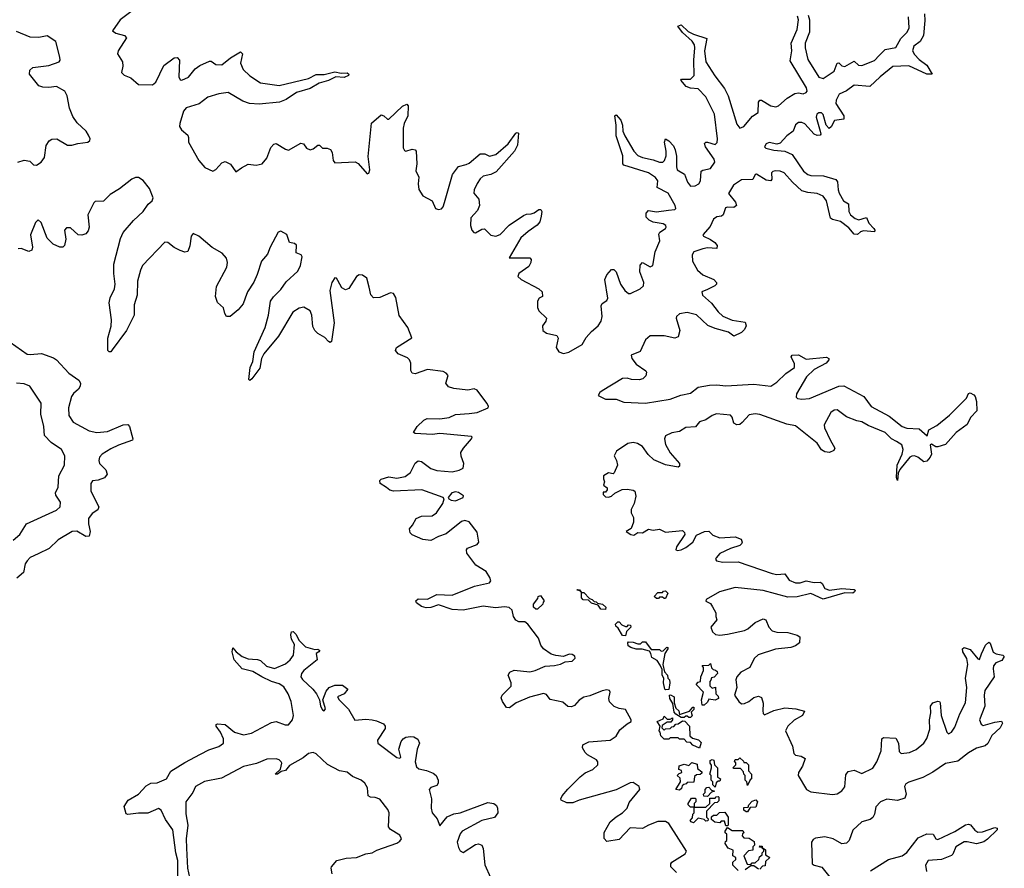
# Model space of a CAD drawing. Extents: x 2494118 to 2687960, y 757339 to 915227.
# Tile 211 of 256: x 2660336 to 2666706, y 806655 to 812147. Entities that reach past the tile are written whole.
import ezdxf

# ---------------------------------------------------------------- set-up
doc = ezdxf.new("R2010")
doc.units = 0

msp = doc.modelspace()

# ---------------------------------------------------------------- linework, layer by layer
at = {"layer": '0CON20XD'}
for points in [[(2661132, 812255), (2660986.4, 812145), (2660936, 812075), (2660959.2, 812059.2), (2661014.5, 812044.5), (2661028.3, 812028.3), (2660973.8, 811945), (2660968.9, 811925), (2661001.2, 811875), (2661003.7, 811846.3), (2660995.7, 811805.7), (2661012.5, 811787.5), (2661055, 811771.1), (2661105, 811727.1), (2661195, 811725.4), (2661217.3, 811742.7), (2661268.9, 811851.1), (2661335, 811898.9), (2661355, 811901.4), (2661369.5, 811885), (2661365, 811776.7), (2661375, 811756.7), (2661385, 811754.7), (2661429.2, 811775), (2661471.9, 811828.1), (2661500.6, 811849.4), (2661565, 811878.5), (2661575, 811878.5), (2661605, 811856.2), (2661645, 811855.3), (2661700.6, 811899.4), (2661765, 811938.2), (2661777.5, 811925), (2661765.7, 811865), (2661781.2, 811825), (2661825, 811784.1), (2661895, 811737.1), (2662015, 811720.8), (2662205, 811766.9), (2662255, 811791.8), (2662305, 811791.5), (2662375, 811810), (2662415, 811800.5), (2662455, 811802.5), (2662466.2, 811795), (2662462.5, 811785), (2662435, 811772), (2662382.4, 811777.6), (2662335, 811754), (2662274.3, 811735.7), (2662215, 811700.9), (2662127.1, 811675), (2662059.8, 811630.2), (2662016.8, 811613.2), (2661885, 811599.6), (2661823.5, 811603.5), (2661780.3, 811620.3), (2661685, 811675.3), (2661625, 811667), (2661552.5, 811645), (2661497.9, 811602), (2661414.1, 811575.9), (2661396.1, 811555), (2661371.5, 811475), (2661370.8, 811455), (2661383.9, 811433.9), (2661425, 811398.8), (2661428, 811385), (2661429.4, 811355), (2661494.7, 811235), (2661535, 811189.2), (2661585, 811166.7), (2661605, 811176.9), (2661645, 811220), (2661665, 811229.4), (2661701.1, 811211.1), (2661735, 811162.5), (2661770.9, 811189.1), (2661815, 811210.8), (2661865, 811206.2), (2661905, 811213.1), (2661935, 811251.4), (2661961.3, 811318.7), (2661979.6, 811340.4), (2661994.4, 811345.6), (2662055, 811307.9), (2662075, 811303.1), (2662155, 811347.5), (2662173.1, 811343.1), (2662191.8, 811315), (2662215, 811305.4), (2662235, 811310.8), (2662265, 811334.4), (2662275, 811335.7), (2662295, 811315.6), (2662326.2, 811316.2), (2662346.5, 811306.5), (2662357.1, 811287.1), (2662363.6, 811235), (2662375, 811221.5), (2662505.9, 811225.9), (2662525.3, 811215.3), (2662585, 811150), (2662595.7, 811154.3), (2662600.8, 811175), (2662591.4, 811261.5), (2662612.1, 811477.9), (2662675, 811530), (2662691.4, 811525), (2662715, 811502.5), (2662725, 811503.3), (2662813.6, 811586.4), (2662839.7, 811599.7), (2662848.6, 811588.6), (2662846.6, 811525), (2662823.2, 811475), (2662816.3, 811445), (2662817.3, 811317.3), (2662825, 811300.8), (2662835, 811296.7), (2662875, 811309.6), (2662894, 811305), (2662900.5, 811295), (2662904.5, 811215), (2662899.2, 811169.2), (2662918.2, 811128.2), (2662913.6, 811085), (2662918.9, 811048.9), (2662945, 811006.2), (2663003.9, 810973.9), (2663026.7, 810925), (2663045, 810918.6), (2663065, 810923.5), (2663075.4, 810935), (2663085, 810963.3), (2663136.7, 811145), (2663175, 811196.4), (2663225, 811210.4), (2663245, 811218.2), (2663315, 811278.8), (2663345, 811278.5), (2663375, 811263.9), (2663415.6, 811274.4), (2663497.1, 811343), (2663545, 811412.5), (2663555, 811417.5), (2663563, 811413), (2663556.5, 811335), (2663538, 811295), (2663417.9, 811162.1), (2663385, 811145.2), (2663335, 811134.2), (2663315, 811117.1), (2663295, 811086.2), (2663275.8, 811045), (2663273.6, 811025), (2663307.5, 810985), (2663311.2, 810945), (2663297.5, 810912.5), (2663253.7, 810865), (2663252.5, 810815), (2663261.5, 810785), (2663275, 810770), (2663285, 810768), (2663325, 810791.4), (2663344, 810794), (2663385, 810752.2), (2663415.5, 810745.6), (2663445, 810757.7), (2663502.7, 810817.3), (2663595, 810880.4), (2663615, 810888.5), (2663645, 810890.3), (2663665, 810896), (2663695, 810919.2), (2663708.4, 810918.4), (2663713.2, 810905), (2663710.4, 810875), (2663700.7, 810839.3), (2663683.1, 810816.9), (2663625, 810776.4), (2663579.2, 810735), (2663503.3, 810605), (2663626.5, 810606.5), (2663636.7, 810605), (2663644.2, 810595), (2663642.7, 810575), (2663630.9, 810549.1), (2663564.3, 810505), (2663558, 810485), (2663581.2, 810465), (2663695, 810405.8), (2663716.2, 810385), (2663717.5, 810355), (2663696.2, 810343.8), (2663686.2, 810325), (2663685.8, 810285), (2663695, 810262), (2663744.2, 810215), (2663739.2, 810195), (2663718.1, 810165), (2663720.5, 810135), (2663745, 810117.5), (2663812, 810102), (2663820, 810085), (2663807.5, 810025), (2663825, 809997.3), (2663855, 809985.9), (2663887.8, 809995), (2663974.2, 810045), (2664000.8, 810089.2), (2664035, 810130), (2664077.5, 810165), (2664096.8, 810195), (2664103.3, 810225), (2664097.3, 810295), (2664105, 810309.5), (2664135, 810330.6), (2664140.3, 810345), (2664122.6, 810465), (2664134.7, 810495), (2664165, 810529.1), (2664179.4, 810529.4), (2664194.8, 810514.8), (2664222.5, 810435), (2664251.4, 810395), (2664275, 810374.7), (2664288.6, 810375), (2664350.9, 810405), (2664372.3, 810425), (2664373.8, 810445), (2664348.7, 810515), (2664351.2, 810558.8), (2664365, 810574.4), (2664415, 810548), (2664433, 810557), (2664446.7, 810645), (2664476.6, 810715), (2664470.4, 810759.6), (2664478.3, 810771.7), (2664513.5, 810795), (2664517.7, 810805), (2664515.2, 810815.2), (2664498.6, 810825), (2664435, 810837), (2664409, 810849), (2664389.6, 810869.5), (2664388.2, 810895), (2664405, 810911.5), (2664455, 810903.3), (2664534.4, 810914.3), (2664575, 810917.9), (2664580.3, 810925), (2664577.6, 810945), (2664531.6, 811025), (2664460.9, 811060.8), (2664465.3, 811104.7), (2664450, 811125), (2664405, 811155.8), (2664243.5, 811205), (2664238.5, 811215), (2664238.9, 811265), (2664195.7, 811395), (2664194.8, 811464.8), (2664186.4, 811523.6), (2664195, 811531.2), (2664225.6, 811495.6), (2664235.3, 811465), (2664238.4, 811425), (2664250.3, 811395), (2664310, 811295), (2664335, 811268.1), (2664365, 811254.4), (2664435, 811240.2), (2664475, 811224.8), (2664497.7, 811225), (2664508.5, 811235), (2664518.4, 811265), (2664519.1, 811295), (2664507.3, 811355), (2664515, 811375.6), (2664535, 811363.1), (2664565, 811330.4), (2664577.1, 811305), (2664584.6, 811264.5), (2664584.1, 811195), (2664589.7, 811175), (2664636.2, 811146.2), (2664655.3, 811095), (2664675, 811070), (2664705, 811070.8), (2664728.6, 811085), (2664741.1, 811105), (2664745, 811165.5), (2664755, 811173.9), (2664805, 811184.8), (2664833.3, 811225), (2664828.1, 811245), (2664772.6, 811325), (2664765.5, 811345), (2664775, 811354.4), (2664785, 811353.9), (2664835, 811340), (2664847.6, 811352.4), (2664850.5, 811375), (2664831.3, 811535), (2664775, 811647.5), (2664725, 811698.7), (2664675, 811704.7), (2664646.7, 811715), (2664614, 811755), (2664617.5, 811762.5), (2664675, 811762.9), (2664699.1, 811785), (2664697.7, 811885), (2664704.1, 811965), (2664700.7, 811985), (2664687.2, 812007.2), (2664625, 812063.3), (2664594.3, 812105.7), (2664615, 812114.2), (2664661.2, 812071.2), (2664695, 812052.7), (2664782, 812025), (2664765.3, 811945), (2664775.8, 811875), (2664833.7, 811783.7), (2664895, 811701.5), (2664920.3, 811655), (2664975, 811470.5), (2664995, 811444.2), (2665021.6, 811455), (2665077.1, 811523), (2665113.4, 811546.6), (2665116.4, 811613.6), (2665124.2, 811625.8), (2665135, 811625.3), (2665195, 811588.4), (2665227.7, 811582.3), (2665245, 811589.4), (2665300.5, 811639.5), (2665351.3, 811668.7), (2665375, 811672.9), (2665405, 811666.6), (2665425, 811676.5), (2665430, 811685), (2665427, 811705), (2665319.6, 811880.4), (2665330.4, 811945), (2665327.3, 811995), (2665366, 812084), (2665374.2, 812145), (2665368.8, 812168.8)], [(2665437.9, 812175), (2665445.3, 812145), (2665444.8, 812065.2), (2665418.5, 811995), (2665417.8, 811965), (2665435, 811888.9), (2665505.9, 811775.9), (2665535, 811766.4), (2665605, 811814), (2665625, 811865.7), (2665635, 811868.1), (2665655, 811849.1), (2665675, 811844.1), (2665735, 811878.2), (2665763.2, 811853.2), (2665785, 811851), (2665865, 811882), (2665895.7, 811914.3), (2665935, 811953.1), (2666005, 811967.3), (2666036.2, 812025), (2666078.2, 812065), (2666091.2, 812095), (2666085.9, 812165.9)], [(2666188.6, 812185), (2666192, 812142), (2666182.1, 812045), (2666161.2, 812005), (2666121.3, 811975), (2666112.3, 811945), (2666125, 811920.5), (2666155, 811888.2), (2666205, 811852.5), (2666240, 811795), (2666203.8, 811795), (2666087.4, 811847.4)], [(2660324.6, 811225.4), (2660365, 811238.2), (2660401.9, 811231.9), (2660425, 811208), (2660445, 811205.8), (2660475, 811224.4), (2660496.7, 811255), (2660507.9, 811332.1), (2660528, 811362), (2660545, 811373.3), (2660575.7, 811375.7), (2660645, 811335.6), (2660674.5, 811334.5), (2660713.4, 811346.6), (2660777.5, 811355), (2660790, 811365), (2660791.2, 811375), (2660780.5, 811400.5), (2660767.1, 811425), (2660709.2, 811479.2), (2660680.5, 811520.5), (2660658.2, 811575), (2660642.5, 811655), (2660628.8, 811685), (2660575, 811714.4), (2660525, 811706.9), (2660485, 811709.4), (2660459.1, 811719.1), (2660400, 811795), (2660400.9, 811819.1), (2660422.1, 811837.9), (2660525, 811849.4), (2660591.2, 811875), (2660597.1, 811885), (2660596.5, 811905), (2660570, 812005), (2660515, 812041.4), (2660459.1, 812030.9), (2660405, 812033.1), (2660315, 812071.4)], [(2666087.4, 811847.4), (2665985, 811843.4), (2665902.8, 811777.2), (2665836.5, 811713.5), (2665735, 811722.2), (2665685, 811686.7), (2665637.9, 811665), (2665617.4, 811625), (2665615.3, 811605), (2665667.5, 811525), (2665666.8, 811503.3), (2665607.5, 811495), (2665585, 811452.9), (2665571.7, 811441.7), (2665554.3, 811464.3), (2665535, 811532.7), (2665523.1, 811543.1), (2665505, 811544.1), (2665493.8, 811535), (2665488.3, 811515), (2665515.6, 811424.4), (2665519.2, 811405), (2665515, 811398.8), (2665495, 811396.4), (2665475, 811405.4), (2665415, 811471.8), (2665395, 811481.2), (2665375, 811480.6), (2665355, 811466.4), (2665340, 811425), (2665297.9, 811395), (2665255, 811347.4), (2665235, 811340.9), (2665185, 811352.9), (2665165, 811343.6), (2665154.6, 811325), (2665162.5, 811315), (2665215, 811303), (2665285, 811296.2), (2665333.8, 811273.8), (2665407.2, 811167.2), (2665435, 811144.7), (2665455, 811138.4), (2665535.3, 811135.3), (2665615, 811113.5), (2665627, 811097), (2665630.3, 811045), (2665637.9, 811025), (2665665.2, 810975.2), (2665697.1, 810955), (2665699.1, 810905), (2665710.8, 810885), (2665740.1, 810860.1), (2665765, 810851.2), (2665815, 810866.7), (2665829.1, 810829.1), (2665862.5, 810795), (2665868, 810785), (2665865, 810774), (2665795, 810779.6), (2665776.5, 810773.5), (2665755, 810755.6), (2665735, 810758.1), (2665699.1, 810799.2), (2665645, 810840.4), (2665593.6, 810853.6), (2665582.2, 810862.2), (2665556.4, 810975), (2665533.8, 811005), (2665495, 811021.7), (2665435, 811027.4), (2665395, 811040), (2665335, 811094.8), (2665282.2, 811155), (2665255, 811167.2), (2665225, 811169.6), (2665207.5, 811165), (2665200.6, 811155), (2665202.7, 811115), (2665195, 811103.8), (2665165, 811108.8), (2665103.2, 811146.7), (2665095, 811144.2), (2665078, 811112), (2665005, 811110.2), (2664953, 811075), (2664922.4, 811022.4), (2664967.9, 810965), (2664972.5, 810945), (2664955, 810931.6), (2664915, 810933.4), (2664901.5, 810928.5), (2664887.1, 810882.9), (2664875.2, 810874.8), (2664845, 810870), (2664825, 810855.7), (2664802.4, 810807.6), (2664754.7, 810755), (2664760.9, 810745), (2664805.5, 810725), (2664832.9, 810705), (2664847.3, 810685), (2664845, 810666.2), (2664785, 810669.6), (2664755, 810664.8), (2664698.2, 810645), (2664686.8, 810625), (2664687.8, 810585), (2664720.3, 810525), (2664755, 810495.3), (2664827.1, 810465), (2664844, 810445), (2664843.8, 810435), (2664834.2, 810425), (2664785, 810400.3), (2664750, 810385), (2664752.7, 810365), (2664812.3, 810312.3), (2664855, 810256.7), (2664885, 810229.2), (2664945, 810202), (2665030, 810190), (2665036.1, 810166.1), (2665025, 810142), (2665005, 810121.4), (2664955, 810098), (2664920.8, 810125), (2664835, 810149), (2664788.6, 810168.6), (2664715, 810236), (2664655, 810251.5), (2664605, 810242.2), (2664585, 810225.4), (2664583.6, 810215), (2664607.7, 810135), (2664595.3, 810094.7), (2664573.6, 810086.4), (2664505, 810101.3), (2664415, 810100.7), (2664385.6, 810075), (2664349.7, 810000.3), (2664292.2, 809975), (2664296.1, 809955), (2664325, 809917.9), (2664386.9, 809875), (2664391.9, 809865), (2664387.4, 809842.6), (2664367.4, 809822.6), (2664343.8, 809816.2), (2664295, 809817.3), (2664265, 809827.1), (2664235, 809823.9), (2664104.2, 809745), (2664090, 809735), (2664078.8, 809715), (2664125, 809691.4), (2664195, 809690.8), (2664245, 809670.9), (2664385, 809664.1), (2664545, 809690), (2664613.3, 809716.7), (2664675, 809729.3), (2664725, 809769.2), (2664798.8, 809781.2), (2664845, 809784.2), (2664905, 809777.2), (2665085, 809788.4), (2665195, 809775.5), (2665235, 809800.9), (2665292.7, 809857.3), (2665348.2, 809895), (2665349.1, 809919.2), (2665326.7, 809965), (2665333.3, 809976.7), (2665375, 809977.1), (2665425, 809949.4), (2665555, 809963.1), (2665570.8, 809955), (2665571.4, 809945), (2665553.6, 809925), (2665475, 809883.8), (2665426.4, 809835), (2665361.8, 809725), (2665359.1, 809705), (2665368.6, 809695), (2665395, 809690.5), (2665446.2, 809695), (2665635, 809774.8), (2665668.4, 809778.4), (2665797.3, 809707.3), (2665845, 809643.4), (2665960, 809580), (2666045, 809513.3), (2666075, 809503.4), (2666155, 809500), (2666205.7, 809454.2), (2666217.2, 809492.8), (2666268.9, 809521.1), (2666351.7, 809588.3), (2666461.5, 809698.5), (2666475, 809726.7), (2666485, 809732.5), (2666509.3, 809719.3), (2666517.3, 809707.3), (2666526, 809676), (2666528, 809615), (2666488, 809572), (2666465, 809527.7), (2666393.6, 809476.4), (2666325, 809397.9), (2666275, 809382), (2666263.1, 809383.1), (2666235, 809400.8), (2666225.6, 809395), (2666234.6, 809335), (2666226.4, 809315), (2666205, 809289.4), (2666185, 809286.4), (2666146.5, 809316.5), (2666125, 809324.3), (2666106.8, 809323.2), (2666094.6, 809315.4), (2666030, 809235), (2666018.9, 809211.1), (2666015, 809163.8), (2666009.2, 809185), (2666012.9, 809265), (2666045.7, 809335), (2666052.2, 809365), (2666043.6, 809395), (2666007.4, 809417.4), (2665975.8, 809435), (2665935, 809474.8), (2665825, 809520.1), (2665785, 809545.4), (2665751.7, 809551.7), (2665685, 809577.1), (2665625, 809622.6), (2665605, 809619.6), (2665583.4, 809605), (2665540, 809525), (2665543.2, 809505), (2665578.4, 809428.4), (2665609.2, 809375), (2665602.2, 809357.8), (2665575, 809346.8), (2665545, 809350.8), (2665522.3, 809362.3), (2665495, 809406.1), (2665355, 809517.8), (2665299.5, 809529.5), (2665125, 809592.4), (2665095, 809596.2), (2665055, 809589.1), (2665010.7, 809539.3), (2664995, 809528.1), (2664975, 809525.5), (2664955, 809535.8), (2664944.5, 809575), (2664935, 809586.9), (2664844.1, 809595.9), (2664815, 809585.2), (2664775, 809556.7), (2664733.3, 809545), (2664708, 809512), (2664645, 809508.6), (2664605, 809482.5), (2664555, 809472.1), (2664515, 809453.3), (2664507.2, 809435), (2664515, 809398.6), (2664544.4, 809344.4), (2664604.3, 809275), (2664605, 809257.5), (2664595, 809250.6), (2664515, 809265.4), (2664437.6, 809297.6), (2664402.1, 809332.1), (2664364.2, 809385), (2664333.3, 809405), (2664305, 809409.6), (2664271.2, 809405), (2664198, 809355), (2664181.2, 809325), (2664196.7, 809295), (2664202.5, 809265), (2664182.5, 809215), (2664175, 809207.5), (2664145, 809213.3), (2664113.3, 809195), (2664112.5, 809175), (2664120, 809155), (2664112.5, 809135), (2664136.2, 809116.2), (2664136.7, 809105), (2664125, 809090), (2664111.7, 809088.3), (2664110, 809075), (2664125, 809060), (2664145, 809057.5), (2664165, 809063.3), (2664186.4, 809083.6), (2664233.6, 809106.4), (2664265, 809108.8), (2664305, 809102.5), (2664316.7, 809095), (2664322.5, 809062.5), (2664312, 809015), (2664292.9, 808977.1), (2664291.2, 808955), (2664307.5, 808925), (2664307.5, 808895), (2664292.5, 808855), (2664260, 808835), (2664290, 808815), (2664308.3, 808811.7), (2664335, 808827.5), (2664365, 808826.7), (2664405, 808850), (2664435, 808844), (2664475, 808850), (2664515, 808831.4), (2664625, 808841.2), (2664637.7, 808827.7), (2664638, 808815), (2664584.3, 808735), (2664580, 808715), (2664591.9, 808711.9), (2664615, 808715.8), (2664645, 808731.4), (2664690.8, 808765), (2664715, 808810.8), (2664765.8, 808834.2), (2664795, 808835.8), (2664820.3, 808810.3), (2664865, 808792.7), (2664965, 808801.1), (2665003.8, 808785), (2665010.8, 808765), (2665006, 808755), (2664993.8, 808745), (2664934.7, 808725.3), (2664865, 808691.8), (2664841.8, 808665), (2664838.1, 808655), (2664844, 808645), (2664885, 808636.8), (2664985, 808638.4), (2665203.9, 808563.9), (2665235, 808555.4), (2665285, 808560.6), (2665315, 808519.6), (2665355, 808502.2), (2665385, 808502.8), (2665425, 808514.6), (2665475, 808504.6), (2665516.4, 808506.4), (2665528.2, 808498.2), (2665544.4, 808465), (2665575, 808454.2), (2665655, 808465.7), (2665735, 808459.4), (2665740, 808455), (2665736.2, 808445), (2665725, 808436.5), (2665675, 808438.8), (2665535, 808397.8), (2665455, 808432.5), (2665365, 808411.5), (2665305, 808409), (2665145, 808452.2), (2664965, 808472.6), (2664864.4, 808445), (2664776.2, 808395), (2664775, 808383.8), (2664805, 808368), (2664817.3, 808347.3), (2664838.8, 808308.8), (2664838.8, 808285), (2664846.7, 808263.3), (2664807.5, 808215), (2664817.5, 808185), (2664837.7, 808167.7), (2664865, 808164.2), (2664915, 808169.2), (2665025, 808193.9), (2665046.7, 808205), (2665094.2, 808245.8), (2665145, 808270), (2665162.2, 808262.2), (2665181.8, 808215), (2665205, 808191.5), (2665235, 808183.3), (2665305, 808180.8), (2665365, 808164.5), (2665382.7, 808152.7), (2665380, 808115), (2665354.2, 808095), (2665324.7, 808084.7), (2665225, 808072.7), (2665113, 808037), (2665087.2, 808012.8), (2665058.8, 807955), (2665001.8, 807925), (2664976.1, 807895), (2664968.2, 807875), (2664975.5, 807825), (2664960.6, 807775), (2664987.8, 807735), (2665005, 807720), (2665025, 807720.6), (2665054, 807735), (2665085, 807760.6), (2665115, 807768.6), (2665135, 807760), (2665145.7, 807724.3), (2665144.2, 807674.2), (2665146.7, 807656.7), (2665155, 807647.5), (2665214.6, 807675.4), (2665285, 807692.7), (2665356.1, 807686.1), (2665412.5, 807672.5), (2665400, 807645), (2665347.3, 807612.7), (2665304.3, 807575), (2665291.2, 807545), (2665336.2, 807445), (2665345, 807397.5), (2665355, 807387.5), (2665391.7, 807381.7), (2665417.5, 807365), (2665399.4, 807315), (2665374.2, 807275.8), (2665372.1, 807255), (2665425.5, 807165.5), (2665455, 807149.5), (2665595, 807132.3), (2665625, 807137.3), (2665655, 807155.4), (2665675, 807182.9), (2665680.8, 807259.2), (2665695, 807281.5), (2665735, 807290.7), (2665785, 807268.5), (2665855, 807303.2), (2665881.6, 807345), (2665908.7, 807415), (2665914, 807494), (2665925, 807500.6), (2666005, 807497.1), (2666021.8, 807465), (2666025, 807411.2), (2666038.3, 807398.3), (2666092, 807405), (2666135, 807424.7), (2666184.6, 807465), (2666204, 807495), (2666223.2, 807555), (2666222, 807615), (2666231.2, 807661.2), (2666228.6, 807705), (2666243.7, 807726.3), (2666275, 807737.5), (2666285.6, 807735.6), (2666290.8, 807725), (2666296.6, 807645), (2666332.9, 807535), (2666345, 807525.6), (2666365, 807536.5), (2666385, 807568.1), (2666417.8, 807655), (2666455.2, 807725), (2666462.3, 807825), (2666454.7, 807884.7), (2666470.7, 807975), (2666462.3, 808012.3), (2666438.2, 808055), (2666434.5, 808075.5), (2666445.7, 808084.3), (2666485, 808070.6), (2666535, 808011.2), (2666545, 808006.7), (2666557.9, 808042.1)], [(2663245, 809598.1), (2663295, 809604.7), (2663367.8, 809635), (2663369.1, 809645), (2663358.2, 809665), (2663295, 809750), (2663277.2, 809757.2), (2663235, 809750), (2663145, 809759.2), (2663110.4, 809770.4), (2663092.9, 809795), (2663108, 809845), (2663095, 809860.3), (2663075, 809870.4), (2662975, 809882), (2662895, 809854.4), (2662875, 809859.2), (2662866.2, 809876.2), (2662867.3, 809925), (2662858.1, 809945), (2662845, 809957.5), (2662785, 809984.4), (2662768, 810005), (2662774.4, 810025.6), (2662872, 810088), (2662848.2, 810155), (2662791.7, 810231.7), (2662769.6, 810349.6), (2662755, 810373.8), (2662735, 810380), (2662665, 810350), (2662625, 810347.5), (2662606.8, 810366.8), (2662596.9, 810415), (2662581.4, 810475), (2662555, 810494.4), (2662533.3, 810495), (2662515, 810485.6), (2662465, 810408), (2662445, 810399.2), (2662420.9, 810410.9), (2662395, 810460), (2662385, 810473.8), (2662375, 810476), (2662354.6, 810445), (2662342.9, 810395), (2662370, 810185), (2662353.8, 810065), (2662345, 810058), (2662335, 810064), (2662311.1, 810091.1), (2662265.5, 810115.5), (2662244.5, 810134.5), (2662231.7, 810161.7), (2662226.5, 810235), (2662215, 810261.9), (2662175, 810286.7), (2662145, 810279.2), (2662103.8, 810255), (2662010.4, 810099.6), (2661915, 809983.5), (2661901.6, 809955), (2661889, 809891), (2661838.3, 809821.7), (2661825, 809812), (2661818, 809818), (2661827.1, 809895), (2661844.7, 809935), (2661853, 809997), (2661923.8, 810155), (2661946.4, 810235), (2661958.6, 810325), (2661977.2, 810352.8), (2662025, 810400), (2662059.8, 810450.2), (2662135, 810520), (2662151.9, 810555), (2662162.7, 810612.7), (2662156.2, 810625), (2662125, 810638.8), (2662126.8, 810686.8), (2662115, 810698.8), (2662082.5, 810705), (2662065, 810756.2), (2662025, 810777.8), (2662007.6, 810772.4), (2661955.7, 810675), (2661940, 810630), (2661900, 810585), (2661872.6, 810497.4), (2661850.8, 810449.2), (2661810.6, 810385), (2661795.5, 810345), (2661782.4, 810307.6), (2661750.6, 810269.4), (2661697.5, 810225), (2661675, 810226.7), (2661662.5, 810245), (2661655, 810282.5), (2661615.7, 810315.7), (2661602.2, 810355), (2661609.4, 810420.6), (2661676.2, 810545), (2661680.8, 810575), (2661675, 810604), (2661645.4, 810635), (2661582.3, 810672.3), (2661495, 810745.4), (2661457.9, 810762.1), (2661444.7, 810745.3), (2661437.5, 810682.5), (2661425, 810646.2), (2661405, 810643.3), (2661375, 810652.7), (2661335, 810673.6), (2661295, 810704.4), (2661275, 810706.9), (2661131.1, 810555), (2661116.9, 810525), (2661099.3, 810455), (2661095.3, 810364.7), (2661077.8, 810302.2), (2661076.9, 810235), (2661028.1, 810135), (2660935, 810010), (2660925, 809996.7), (2660915, 809996.7), (2660906.1, 810006.1), (2660905.6, 810085), (2660927.4, 810162.6), (2660931.1, 810205), (2660914.4, 810315), (2660922.2, 810347.8), (2660949.6, 810405), (2660954.6, 810435), (2660945.3, 810505.3), (2660945.8, 810565), (2660988.3, 810731.7), (2661005, 810768.9), (2661072.8, 810847.2), (2661135.5, 810905), (2661168, 810952), (2661193.8, 810975), (2661200, 810995), (2661177.1, 811055), (2661135, 811106.2), (2661105, 811125.9), (2661085, 811125.3), (2661061.8, 811115), (2660981.7, 811051.7), (2660922.2, 811015), (2660878.6, 810971.4), (2660825, 810970), (2660815, 810961.4), (2660778.2, 810885), (2660785.3, 810804.7), (2660779.5, 810780.5), (2660765, 810761.8), (2660738.1, 810751.9), (2660715.3, 810755.3), (2660665, 810800), (2660639.4, 810800.6), (2660626.3, 810783.7), (2660634.5, 810725.5), (2660627.1, 810685), (2660615.6, 810674.4), (2660595, 810674.4), (2660553.7, 810693.7), (2660513.5, 810733.5), (2660475.8, 810834.2), (2660455, 810850.6), (2660439.1, 810835), (2660407.3, 810755), (2660420, 810675), (2660415, 810654.2), (2660395, 810646.2), (2660345, 810665.4), (2660326.7, 810663.3)], [(2660275, 810060), (2660385, 809982.3), (2660405, 809979.2), (2660476.6, 809986.6), (2660555, 809959.1), (2660575.3, 809945.3), (2660655, 809860), (2660718, 809815), (2660729.2, 809795), (2660728, 809775), (2660717.5, 809755), (2660685, 809728.6), (2660671.8, 809708.2), (2660652.5, 809635), (2660654.7, 809585), (2660682.8, 809542.8), (2660785.5, 809485.5), (2660835, 809475.5), (2660905, 809481.1), (2661005, 809524), (2661035, 809526.2), (2661046.2, 809515), (2661068.8, 809435), (2661066.2, 809425), (2660975, 809394.3), (2660925, 809370.6), (2660870.8, 809335), (2660851.9, 809315), (2660847.8, 809295), (2660853.5, 809275), (2660894.4, 809234.4), (2660902, 809205), (2660885, 809182.5), (2660845, 809165.8), (2660808.3, 809161.7), (2660796.2, 809145), (2660797.5, 809095), (2660848.9, 808995), (2660842.5, 808975), (2660805, 808951.4), (2660781.1, 808918.9), (2660780.9, 808885), (2660792.2, 808835), (2660786, 808805), (2660765, 808803.1), (2660705, 808836.5), (2660675, 808835.5), (2660585, 808780), (2660526, 808725), (2660455, 808690), (2660405, 808665.7), (2660384.2, 808645), (2660372.2, 808625), (2660361.5, 808568.5), (2660318, 808532)], [(2660295, 808778), (2660337.8, 808815), (2660380.8, 808885), (2660575, 808972.2), (2660598.1, 808995), (2660600.5, 809025), (2660569.7, 809069.7), (2660567.1, 809085), (2660585, 809122.5), (2660590.4, 809195), (2660625.3, 809265), (2660628, 809325), (2660605.9, 809365), (2660541, 809411), (2660497.3, 809455), (2660492.8, 809515), (2660473, 809595), (2660475.8, 809665), (2660401.2, 809775), (2660365, 809789.3), (2660315.8, 809794.2)], [(2664585, 806628.6), (2664548, 806665), (2664548, 806685), (2664554.4, 806695.6), (2664640.5, 806749.5), (2664650, 806765), (2664535.3, 806945), (2664515, 806956.9), (2664465, 806957.5), (2664403.3, 806935), (2664365, 806911.9), (2664285, 806916.7), (2664215, 806840.8), (2664135, 806828), (2664117.7, 806847.7), (2664117, 806887), (2664156.7, 806955), (2664195, 806988.2), (2664235, 807014.6), (2664265, 807044.4), (2664280, 807080), (2664348, 807165), (2664343.8, 807185), (2664305, 807210.8), (2664285, 807208.1), (2664195, 807162.5), (2663955, 807096.9), (2663915, 807079.5), (2663875, 807078.8), (2663840, 807095), (2663837.5, 807105), (2663846.2, 807125), (2663882.2, 807167.8), (2663962, 807248), (2663995, 807272.1), (2664044.3, 807295), (2664075.5, 807325), (2664076.9, 807345), (2664068, 807358), (2664009.1, 807389.1), (2663994, 807405), (2663976.2, 807435), (2663980, 807455), (2664017, 807473), (2664156.2, 807485), (2664195, 807510), (2664218.8, 807551.2), (2664265, 807590), (2664292.5, 807605), (2664292.5, 807615), (2664255, 807682.5), (2664215, 807689.2), (2664182.5, 807702.5), (2664151.8, 807731.8), (2664148.5, 807755), (2664155.5, 807795.6), (2664151.2, 807805), (2664135, 807809.5), (2664105, 807803.8), (2664025, 807770.9), (2663985, 807763.5), (2663955, 807742.2), (2663925, 807708.9), (2663905, 807699.4), (2663882.3, 807702.3), (2663849.2, 807729.2), (2663767.3, 807747.3), (2663745, 807778.8), (2663725, 807786.7), (2663635, 807762.5), (2663547.5, 807725), (2663505, 807694), (2663486.2, 807696.2), (2663459.4, 807735), (2663450.9, 807759.1), (2663457.5, 807775), (2663516.7, 807833.3), (2663515.6, 807855), (2663495.8, 807905), (2663506, 807925), (2663535, 807937.5), (2663635.6, 807925.6), (2663671.2, 807935), (2663735, 807964.2), (2663795, 807966.7), (2663834.3, 807975.7), (2663865, 807992), (2663911.2, 807995), (2663929.4, 808015), (2663927.3, 808027.3), (2663909.5, 808039.5), (2663890.2, 808039.8), (2663854.1, 808025.9), (2663805, 808031.4), (2663775, 808040.8), (2663725.6, 808075), (2663708.3, 808098.3), (2663691.9, 808145), (2663622.7, 808235), (2663605, 808249.3), (2663565, 808250.8), (2663545, 808261.1), (2663530, 808285), (2663521.1, 808325), (2663502, 808342), (2663473.2, 808346.8), (2663415, 808341.3), (2663335, 808351.1), (2663205, 808324.5), (2663135, 808329.3), (2663045, 808359.6), (2662995, 808343.1), (2662965, 808340), (2662935, 808348.9), (2662902.3, 808372.3), (2662898.4, 808385), (2662915, 808399.5), (2662975, 808397.8), (2663035, 808427.9), (2663135, 808423.5), (2663278.5, 808481.5), (2663375, 808503.5), (2663383.1, 808515), (2663377.3, 808537.3), (2663353.1, 808575), (2663287, 808617), (2663228.5, 808695), (2663226.9, 808715), (2663232.7, 808727.3), (2663295, 808750), (2663306.5, 808765), (2663295, 808830.6), (2663245, 808897.2), (2663215, 808905.7), (2663195, 808899.4), (2663095, 808819.3), (2663045, 808802.1), (2662995, 808775.9), (2662943.3, 808783.3), (2662875, 808812.1), (2662861.5, 808825), (2662857.5, 808852.5), (2662877.1, 808875), (2662900.9, 808919.1), (2662935, 808933.9), (2663005, 808936), (2663032.3, 808955), (2663074, 809015), (2663081.5, 809045), (2663075.7, 809055), (2662936.7, 809105), (2662755, 809095.8), (2662731.1, 809101.1), (2662709.4, 809119.4), (2662668.9, 809145), (2662666.5, 809165), (2662675, 809174.4), (2662725, 809187.7), (2662775, 809180.7), (2662829, 809191), (2662865, 809217.1), (2662895, 809277.1), (2662915, 809292.5), (2662935, 809287.9), (2662995, 809242.5), (2663035, 809229.2), (2663135, 809220), (2663179.5, 809230.5), (2663204.5, 809245), (2663209.3, 809275), (2663191.5, 809321.5), (2663190.7, 809345), (2663206.7, 809375), (2663258.9, 809435), (2663264, 809445), (2663260, 809450), (2663055, 809468.4), (2663005, 809462.4), (2662895, 809468.8), (2662883.3, 809475), (2662908.6, 809515), (2662951.4, 809555), (2662973.3, 809566.7), (2663055, 809564.7), (2663115, 809572.1), (2663155, 809592.2), (2663245, 809598.1)], [(2663155, 809032.9), (2663204.2, 809055), (2663206.9, 809065), (2663175, 809087.1), (2663155, 809090.4), (2663132, 809085), (2663108.5, 809055), (2663113.3, 809045), (2663127.4, 809037.4), (2663155, 809032.9)], [(2663685, 808332.5), (2663675, 808332.5), (2663660, 808345), (2663660, 808365), (2663688.3, 808401.7), (2663690, 808415), (2663705, 808420), (2663730, 808385), (2663721.7, 808378.3), (2663720, 808365), (2663685, 808332.5)], [(2664125, 808330), (2664095, 808332.5), (2664078.3, 808358.3), (2664035, 808370), (2664015, 808390), (2663981.7, 808391.7), (2663970, 808405), (2663970, 808440), (2663960, 808450), (2663940, 808455), (2663945, 808460), (2663957, 808457), (2663970, 808440), (2663985, 808440), (2664021.7, 808401.7), (2664040, 808395), (2664051.7, 808381.7), (2664065, 808380), (2664075, 808370), (2664107.5, 808365), (2664127.5, 808345), (2664125, 808330)], [(2664515, 808400), (2664505, 808400), (2664495, 808410), (2664475, 808410), (2664468.3, 808401.7), (2664455, 808400), (2664440, 808415), (2664465, 808440), (2664495, 808440), (2664501.7, 808448.3), (2664515, 808450), (2664530, 808435), (2664515, 808400)], [(2664255, 808160), (2664235, 808162.5), (2664208.3, 808208.3), (2664191.7, 808221.7), (2664190, 808235), (2664205, 808250), (2664215, 808250), (2664231.7, 808231.7), (2664255, 808220), (2664265, 808220), (2664275, 808230), (2664288.3, 808228.3), (2664290, 808215), (2664261.7, 808188.3), (2664255, 808160)], [(2661359.8, 806520.2), (2661360, 806705), (2661347.4, 806755), (2661326.2, 806905), (2661280.3, 806970.3), (2661251.7, 807031.7), (2661235, 807041.4), (2661165, 807012.5), (2661105, 807012.5), (2661035, 807002.5), (2661025, 807007.5), (2661011.4, 807055), (2661037.1, 807095), (2661105, 807134.3), (2661155, 807188.6), (2661185, 807205.6), (2661225, 807208.9), (2661285, 807234.4), (2661315, 807284.5), (2661405, 807340.8), (2661505, 807393.1), (2661558.8, 807421.2), (2661625, 807442.5), (2661654.3, 807465), (2661655, 807493.3), (2661635.7, 807535), (2661608.1, 807575), (2661608, 807585), (2661615, 807590.8), (2661665, 807585.4), (2661725, 807536.5), (2661785, 807518.5), (2661835, 807530), (2661965, 807599.4), (2661995, 807604.3), (2662054, 807584), (2662075, 807584.6), (2662101.9, 807615), (2662106.9, 807645), (2662093.1, 807735), (2662072.5, 807785), (2662045, 807830), (2662015, 807849.4), (2661965, 807864.7), (2661903.4, 807893.4), (2661845, 807928.5), (2661776, 807946), (2661724.1, 808004.1), (2661710, 808055), (2661715, 808082.5), (2661737.5, 808055), (2661775, 808025.6), (2661815, 808010.9), (2661841.4, 808008.6), (2661875, 808007.3), (2661895, 808000), (2661933.9, 807963.9), (2661985, 807947.4), (2662055, 807979.1), (2662085.5, 808005), (2662107.5, 808035), (2662114.4, 808104.4), (2662095, 808138.8), (2662090, 808165), (2662094.5, 808185.5), (2662105, 808188.6), (2662125, 808167.1), (2662141.2, 808131.2), (2662185, 808087.8), (2662245, 808070), (2662265, 808073.3), (2662278, 808065), (2662272.5, 808055), (2662253.9, 808046.1), (2662260.6, 808005), (2662175, 807934.6), (2662159.1, 807915), (2662155.7, 807895), (2662165, 807876.8), (2662233.7, 807813.7), (2662255.7, 807785), (2662276.7, 807745), (2662283.3, 807705), (2662295, 807681.2), (2662305, 807673.8), (2662314, 807686), (2662298, 807745), (2662318.7, 807801.3), (2662338.8, 807825), (2662375, 807840.8), (2662425, 807841.2), (2662460, 807815), (2662436.3, 807783.7), (2662391.4, 807765), (2662403.1, 807745), (2662438.3, 807711.7), (2662464.3, 807685), (2662505, 807613.8), (2662575, 807619.4), (2662615.7, 807615.7), (2662645, 807610), (2662689.7, 807589.7), (2662700, 807575), (2662699.7, 807560.3), (2662651.9, 807485), (2662652.2, 807465), (2662775, 807371.3), (2662795, 807367.3), (2662802.1, 807375), (2662790, 807425), (2662803.1, 807475), (2662816.6, 807493.4), (2662835, 807504.2), (2662865, 807508.6), (2662885.5, 807505.5), (2662910.9, 807490.9), (2662922.5, 807465), (2662908.1, 807425), (2662895.5, 807345), (2662902.5, 807312.5), (2662918.3, 807298.3), (2662968.6, 807288.6), (2663011.7, 807271.7), (2663030, 807255), (2663043.8, 807225), (2663043.8, 807205), (2663035, 807190), (2662995, 807178.9), (2662985.5, 807165), (2663000, 807105), (2662998.5, 807045), (2663004.5, 807015), (2663037.5, 806975), (2663055, 806930), (2663101.3, 806988.7), (2663145, 807008.5), (2663186.2, 807015), (2663365, 807081.2), (2663403.9, 807073.9), (2663420.4, 807060.5), (2663428, 807045), (2663430, 807015), (2663406.8, 806983.2), (2663325, 806963.9), (2663197.8, 806895), (2663185, 806877.5), (2663167.1, 806825), (2663175, 806790), (2663185, 806768.8), (2663205, 806758), (2663285, 806809.4), (2663305, 806813.1), (2663325.4, 806805.5), (2663333.6, 806783.6), (2663345, 806677.5), (2663382, 806595)], [(2664515, 807810), (2664510, 807815), (2664500, 807855), (2664502.5, 807885), (2664493.3, 807905), (2664491.7, 807941.7), (2664480, 807970), (2664459.3, 807999.3), (2664425, 808020), (2664420, 808045), (2664410, 808060), (2664363, 808073), (2664323.6, 808073.6), (2664290, 808085), (2664272.5, 808095), (2664270, 808115), (2664275, 808120), (2664305, 808117.5), (2664335, 808106.7), (2664351.7, 808108.3), (2664365, 808120), (2664385, 808120), (2664421.7, 808071.7), (2664475, 808070), (2664485, 808060), (2664498.3, 808061.7), (2664523, 808087), (2664530, 808085), (2664530, 808075), (2664510, 808045), (2664497.5, 807975), (2664506.7, 807926.7), (2664527.5, 807905), (2664530, 807885), (2664540, 807875), (2664542.5, 807855), (2664535, 807812.5), (2664515, 807810)], [(2666557.9, 808042.1), (2666585, 808099.2), (2666605, 808117.5), (2666615, 808112), (2666633.2, 808053.2), (2666652.5, 808042.5), (2666696, 808035), (2666705.7, 808025), (2666689.1, 808000.9), (2666651.1, 807985), (2666636.7, 807965), (2666633.2, 807945), (2666639.2, 807895), (2666580.5, 807805), (2666575.3, 807775), (2666579.5, 807705), (2666545.8, 807615), (2666555, 807587.1), (2666568.8, 807578.8), (2666645, 807601.5), (2666687.7, 807607.7), (2666693.8, 807595), (2666678.5, 807565), (2666624.1, 807515), (2666598.1, 807461.9), (2666582.2, 807447.8), (2666525, 807432.2), (2666475, 807403.4), (2666405, 807348.8), (2666325, 807333.6), (2666242.6, 807277.4), (2666177.6, 807242.4), (2666087.1, 807212.9), (2666067.9, 807202.1), (2666059.1, 807185), (2666070.3, 807135), (2666061.6, 807108.4), (2666015, 807094.7), (2665945, 807102.8), (2665903.8, 807085), (2665875, 807052.5), (2665865.5, 807005), (2665855.3, 806984.7), (2665838.6, 806971.5), (2665785, 806955.4), (2665725, 806900.8), (2665701.5, 806835), (2665685, 806816.7), (2665655, 806814.4), (2665599.2, 806845), (2665545, 806859.2), (2665485, 806850.6), (2665469.3, 806840.7), (2665459.4, 806825), (2665462.5, 806685), (2665475, 806674.4), (2665525, 806662.9), (2665585, 806587.5)], [(2664765, 807710), (2664751.7, 807711.7), (2664747.5, 807745), (2664760, 807795), (2664712.5, 807845), (2664725, 807860), (2664740, 807865), (2664742.5, 807895), (2664760, 807935), (2664760, 807955), (2664751.7, 807968.3), (2664795, 807970), (2664805, 807980), (2664811.7, 807951.7), (2664821.7, 807941.7), (2664838.3, 807938.3), (2664848.3, 807928.3), (2664850, 807915), (2664828.3, 807891.7), (2664811.7, 807888.3), (2664808.3, 807871.7), (2664800, 807865), (2664800, 807835), (2664815, 807820), (2664838.3, 807828.3), (2664840, 807785), (2664855, 807770), (2664856.2, 807755), (2664835, 807742.5), (2664795, 807750), (2664785, 807730), (2664765, 807710)], [(2664675, 807630), (2664665, 807630), (2664655, 807640), (2664645, 807640), (2664635, 807630), (2664615, 807630), (2664581.7, 807651.7), (2664570, 807665), (2664561.7, 807721.7), (2664542.5, 807755), (2664540, 807775), (2664547, 807777), (2664570, 807765), (2664570, 807725), (2664581.7, 807691.7), (2664600, 807675), (2664605, 807650), (2664668.3, 807671.7), (2664691.7, 807698.3), (2664698.3, 807698.3), (2664698.3, 807681.7), (2664680, 807665), (2664687.5, 807642.5), (2664675, 807630)], [(2664735, 807432.5), (2664691.7, 807451.7), (2664675, 807470), (2664651.7, 807471.7), (2664635, 807490), (2664605, 807490), (2664595, 807500), (2664545, 807500), (2664535, 807490), (2664505, 807490), (2664483, 807513), (2664480, 807535), (2664472.5, 807545), (2664480, 807575), (2664460, 807605), (2664498.3, 807621.7), (2664505, 807640), (2664525, 807620), (2664545, 807620), (2664558.3, 807628.3), (2664560, 807615), (2664548.3, 807601.7), (2664525, 807600), (2664491.7, 807578.3), (2664490, 807565), (2664505, 807550), (2664513, 807557), (2664545, 807560), (2664555, 807570), (2664568.3, 807571.7), (2664581.7, 807588.3), (2664595, 807590), (2664625, 807610), (2664638.3, 807608.3), (2664670, 807575), (2664671.7, 807511.7), (2664688.3, 807498.3), (2664727, 807487), (2664745, 807470), (2664735, 807432.5)], [(2662358.3, 806618.3), (2662350.8, 806655), (2662354.2, 806665), (2662388.8, 806705), (2662449.1, 806720.9), (2662515, 806725.4), (2662575, 806748), (2662615.8, 806755), (2662647.7, 806772.3), (2662775, 806818.5), (2662795, 806830), (2662805.3, 806845), (2662795, 806869.6), (2662736.1, 806906.1), (2662723.1, 806923.1), (2662727.3, 807015), (2662718.8, 807035), (2662665, 807101.5), (2662635, 807112.9), (2662605, 807115.8), (2662591.2, 807125), (2662586.7, 807175), (2662569.5, 807205), (2662544.4, 807225), (2662490.1, 807250.1), (2662455, 807277.8), (2662405, 807285.5), (2662326.8, 807326.8), (2662255, 807396.7), (2662235, 807404.4), (2662205, 807397.8), (2662170.4, 807369.6), (2662080.7, 807319.3), (2662055, 807288.8), (2662028.1, 807281.9), (2662005, 807263.8), (2661990, 807265), (2662023.3, 807296.7), (2662031.1, 807335), (2662027.8, 807345), (2662015, 807357.1), (2661995, 807362.9), (2661935, 807361.5), (2661867.2, 807332.8), (2661785, 807313.4), (2661641.7, 807238.3), (2661532.5, 807217.5), (2661472.7, 807185), (2661455.4, 807145), (2661412, 807085), (2661411.7, 807008.3), (2661423.9, 806933.9), (2661413.4, 806845), (2661414.7, 806784.7), (2661422.1, 806655), (2661434.5, 806595)], [(2664605, 807160), (2664580, 807165), (2664610, 807215), (2664608.3, 807238.3), (2664590, 807255), (2664601.7, 807268.3), (2664620, 807275), (2664618.3, 807288.3), (2664600, 807295), (2664601.7, 807318.3), (2664635, 807330), (2664665, 807320), (2664685, 807340), (2664718.3, 807328.3), (2664721.7, 807301.7), (2664748.3, 807278.3), (2664748.3, 807271.7), (2664738.3, 807261.7), (2664715, 807260), (2664701.7, 807248.3), (2664698.3, 807211.7), (2664655, 807210), (2664648.3, 807201.7), (2664631.7, 807198.3), (2664621.7, 807188.3), (2664618.3, 807171.7), (2664605, 807160)], [(2664835, 807180), (2664820, 807195), (2664820, 807215), (2664810, 807225), (2664810, 807255), (2664800, 807265), (2664812.5, 807305), (2664811.7, 807321.7), (2664802.5, 807335), (2664803.3, 807353.3), (2664815, 807360), (2664827.5, 807355), (2664830, 807325), (2664850, 807305), (2664850, 807245), (2664870, 807235), (2664865, 807220), (2664855, 807220), (2664841.7, 807208.3), (2664835, 807180)], [(2665045, 807190), (2665040, 807215), (2665030, 807225), (2665030, 807255), (2665020, 807265), (2665018.3, 807278.3), (2665000, 807300), (2664955, 807300), (2664950, 807305), (2664970, 807325), (2664968.3, 807338.3), (2664960, 807345), (2664965, 807360), (2664985, 807360), (2664995, 807370), (2665018.3, 807348.3), (2665020, 807340), (2665035, 807340), (2665050, 807325), (2665050, 807285), (2665070, 807265), (2665070, 807235), (2665061.7, 807228.3), (2665045, 807190)], [(2664785, 807120), (2664761.7, 807121.7), (2664760, 807135), (2664770, 807145), (2664770, 807165), (2664781.7, 807178.3), (2664795, 807180), (2664811.7, 807161.7), (2664830, 807155), (2664811.7, 807148.3), (2664785, 807120)], [(2664695, 806950), (2664680, 806955), (2664672.5, 806965), (2664688.3, 806981.7), (2664690, 807005), (2664700, 807015), (2664700, 807050), (2664675, 807050), (2664660, 807065), (2664660, 807075), (2664681.7, 807108.3), (2664705, 807110), (2664710, 807105), (2664710, 807085), (2664700, 807075), (2664700, 807050), (2664775, 807050), (2664800, 807075), (2664801.7, 807108.3), (2664835, 807110), (2664841.7, 807118.3), (2664855, 807120), (2664860, 807115), (2664858.3, 807091.7), (2664848.3, 807081.7), (2664831.7, 807078.3), (2664780, 807025), (2664780, 806985), (2664790, 806975), (2664788.3, 806961.7), (2664775, 806960), (2664765, 806970), (2664725, 806980), (2664695, 806950)], [(2665045, 807020), (2665035, 807020), (2665021.7, 807031.7), (2665021.7, 807048.3), (2665048.3, 807051.7), (2665052.5, 807065), (2665075, 807090), (2665098.3, 807098.3), (2665110, 807085), (2665098.3, 807051.7), (2665061.7, 807048.3), (2665045, 807020)], [(2664915, 806930), (2664905, 806930), (2664895, 806960), (2664875, 806960), (2664865, 806950), (2664833, 806953), (2664811.7, 806971.7), (2664811.7, 806988.3), (2664825, 807000), (2664845, 807000), (2664863, 807017), (2664898.3, 807018.3), (2664920, 806985), (2664920, 806935), (2664915, 806930)], [(2665841.1, 806638.9), (2665957.1, 806712.9), (2666045, 806735.9), (2666075, 806758.2), (2666148.3, 806851.7), (2666205, 806877.8), (2666245, 806875.6), (2666263.6, 806845), (2666275, 806840.8), (2666386.2, 806893.8), (2666455, 806935.4), (2666475, 806940.5), (2666486.8, 806936.8), (2666515, 806901.5), (2666535, 806889.6), (2666565, 806890.8), (2666645, 806918.6), (2666658.8, 806915), (2666660, 806905), (2666597.2, 806842.8), (2666572.8, 806827.2), (2666525, 806813.2), (2666465, 806827.4), (2666445, 806825.3), (2666392.5, 806795), (2666373.6, 806746.4), (2666363.1, 806736.9), (2666298.7, 806711.3), (2666213.5, 806705), (2666196.9, 806675), (2666202.2, 806635)], [(2664985, 806640), (2664950, 806675), (2664950, 806695), (2664968.3, 806711.7), (2664970, 806725), (2664950, 806735), (2664952.5, 806772.5), (2664920, 806785), (2664900, 806815), (2664901.7, 806828.3), (2664910, 806835), (2664910, 806875), (2664900, 806885), (2664900, 806895), (2664915, 806920), (2664945, 806900), (2665015, 806900), (2665020, 806885), (2665011.7, 806878.3), (2665010, 806865), (2665021.7, 806851.7), (2665055, 806850), (2665088.3, 806828.3), (2665090, 806805), (2665080, 806795), (2665078.3, 806771.7), (2665051.7, 806768.3), (2665020, 806735), (2665041.7, 806681.7), (2665065, 806680), (2665075, 806690), (2665095, 806690), (2665118.3, 806711.7), (2665121.7, 806728.3), (2665138.3, 806741.7), (2665140, 806755), (2665150, 806765), (2665150, 806780), (2665141.7, 806781.7), (2665140, 806790), (2665121.7, 806791.7), (2665125, 806800), (2665138.3, 806798.3), (2665140, 806790), (2665160, 806775), (2665161.7, 806741.7), (2665190, 806725), (2665161.7, 806698.3), (2665158.3, 806671.7), (2665141.7, 806668.3), (2665125, 806650)], [(2665115, 806650), (2665085, 806670), (2665065, 806670), (2665030, 806645)]]:
    msp.add_lwpolyline(points, dxfattribs=at)

doc.saveas('drawing.dxf')
